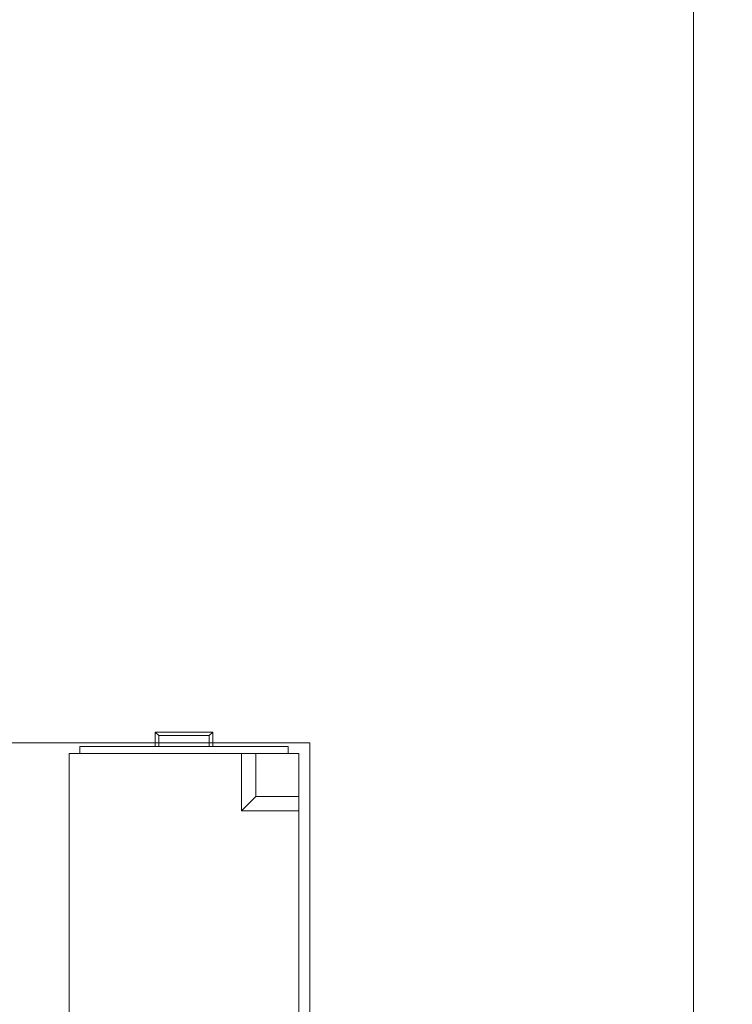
# Model space of a CAD drawing. Header units: inches. Extents: x -774 to 289, y -440 to 407.
# Tile 134 of 256: x 23 to 73, y 181 to 249. Entities that reach past the tile are written whole.
import ezdxf

# ---------------------------------------------------------------- set-up
doc = ezdxf.new("R2010")
doc.units = ezdxf.units.IN
doc.header["$MEASUREMENT"] = 0
for name, color, linetype, lineweight in [('A-FLOR', 192, 'Continuous', 13), ('A-ROOF', 132, 'Continuous', 13), ('I-FURN', 30, 'Continuous', 9)]:
    doc.layers.add(name, color=color, linetype=linetype, lineweight=lineweight)

# ---------------------------------------------------------------- blocks, each defined once
blk = doc.blocks.new('Desk - 60_ x 30_-131610-_3D_')
at = {"layer": 'I-FURN'}
mesh = blk.add_polyface(dxfattribs=at)
corners = [(54, 31.5, 21), (53.75, 31.25, 21), (50.25, 31.25, 21), (50, 31.5, 21)]
mesh.append_faces([[corners[k] for k in face] for face in [(0, 1, 2, 3)]])
mesh = blk.add_polyface(dxfattribs=at)
corners = [(54, 31.5, 21.5), (54, 31.5, 21), (50, 31.5, 21), (50, 31.5, 21.5)]
mesh.append_faces([[corners[k] for k in face] for face in [(0, 1, 2, 3)]])
mesh = blk.add_polyface(dxfattribs=at)
corners = [(53.75, 31.25, 21.5), (54, 31.5, 21.5), (50, 31.5, 21.5), (50.25, 31.25, 21.5)]
mesh.append_faces([[corners[k] for k in face] for face in [(0, 1, 2, 3)]])
mesh = blk.add_polyface(dxfattribs=at)
corners = [(54, 31.5, 25.75), (53.75, 31.25, 25.75), (50.25, 31.25, 25.75), (50, 31.5, 25.75)]
mesh.append_faces([[corners[k] for k in face] for face in [(3, 0, 1, 2)]])
mesh = blk.add_polyface(dxfattribs=at)
corners = [(54, 31.5, 26.25), (54, 31.5, 25.75), (50, 31.5, 25.75), (50, 31.5, 26.25)]
mesh.append_faces([[corners[k] for k in face] for face in [(3, 0, 1, 2)]])
mesh = blk.add_polyface(dxfattribs=at)
corners = [(53.75, 31.25, 26.25), (54, 31.5, 26.25), (50, 31.5, 26.25), (50.25, 31.25, 26.25)]
mesh.append_faces([[corners[k] for k in face] for face in [(0, 1, 2, 3)]])
mesh = blk.add_polyface(dxfattribs=at)
corners = [(50, 31.5, 21), (50.25, 31.25, 21), (50.25, 30.5, 21), (50, 30.5, 21)]
mesh.append_faces([[corners[k] for k in face] for face in [(3, 0, 1, 2)]])
mesh = blk.add_polyface(dxfattribs=at)
corners = [(50, 31.5, 21.5), (50, 31.5, 21), (50, 30.5, 21), (50, 30.5, 21.5)]
mesh.append_faces([[corners[k] for k in face] for face in [(0, 1, 2, 3)]])
mesh = blk.add_polyface(dxfattribs=at)
corners = [(50.25, 31.25, 21.5), (50, 31.5, 21.5), (50, 30.5, 21.5), (50.25, 30.5, 21.5)]
mesh.append_faces([[corners[k] for k in face] for face in [(0, 1, 2, 3)]])
mesh = blk.add_polyface(dxfattribs=at)
corners = [(50, 31.5, 25.75), (50.25, 31.25, 25.75), (50.25, 30.5, 25.75), (50, 30.5, 25.75)]
mesh.append_faces([[corners[k] for k in face] for face in [(3, 0, 1, 2)]])
mesh = blk.add_polyface(dxfattribs=at)
corners = [(50, 31.5, 26.25), (50, 31.5, 25.75), (50, 30.5, 25.75), (50, 30.5, 26.25)]
mesh.append_faces([[corners[k] for k in face] for face in [(3, 0, 1, 2)]])
mesh = blk.add_polyface(dxfattribs=at)
corners = [(50.25, 31.25, 26.25), (50, 31.5, 26.25), (50, 30.5, 26.25), (50.25, 30.5, 26.25)]
mesh.append_faces([[corners[k] for k in face] for face in [(0, 1, 2, 3)]])
mesh = blk.add_polyface(dxfattribs=at)
corners = [(53.75, 31.25, 21), (53.75, 31.25, 21.5), (50.25, 31.25, 21.5), (50.25, 31.25, 21)]
mesh.append_faces([[corners[k] for k in face] for face in [(0, 1, 2, 3)]])
mesh = blk.add_polyface(dxfattribs=at)
corners = [(53.75, 31.25, 25.75), (53.75, 31.25, 26.25), (50.25, 31.25, 26.25), (50.25, 31.25, 25.75)]
mesh.append_faces([[corners[k] for k in face] for face in [(0, 1, 2, 3)]])
mesh = blk.add_polyface(dxfattribs=at)
corners = [(50.25, 31.25, 21), (50.25, 31.25, 21.5), (50.25, 30.5, 21.5), (50.25, 30.5, 21)]
mesh.append_faces([[corners[k] for k in face] for face in [(3, 0, 1, 2)]])
mesh = blk.add_polyface(dxfattribs=at)
corners = [(50.25, 31.25, 25.75), (50.25, 31.25, 26.25), (50.25, 30.5, 26.25), (50.25, 30.5, 25.75)]
mesh.append_faces([[corners[k] for k in face] for face in [(3, 0, 1, 2)]])
mesh = blk.add_polyface(dxfattribs=at)
corners = [(54, 30.5, 21), (53.75, 30.5, 21), (53.75, 31.25, 21), (54, 31.5, 21)]
mesh.append_faces([[corners[k] for k in face] for face in [(0, 1, 2, 3)]])
mesh = blk.add_polyface(dxfattribs=at)
corners = [(53.75, 30.5, 21.5), (54, 30.5, 21.5), (54, 31.5, 21.5), (53.75, 31.25, 21.5)]
mesh.append_faces([[corners[k] for k in face] for face in [(3, 0, 1, 2)]])
mesh = blk.add_polyface(dxfattribs=at)
corners = [(54, 30.5, 25.75), (53.75, 30.5, 25.75), (53.75, 31.25, 25.75), (54, 31.5, 25.75)]
mesh.append_faces([[corners[k] for k in face] for face in [(0, 1, 2, 3)]])
mesh = blk.add_polyface(dxfattribs=at)
corners = [(53.75, 30.5, 26.25), (54, 30.5, 26.25), (54, 31.5, 26.25), (53.75, 31.25, 26.25)]
mesh.append_faces([[corners[k] for k in face] for face in [(3, 0, 1, 2)]])
mesh = blk.add_polyface(dxfattribs=at)
corners = [(53.75, 30.5, 21), (53.75, 30.5, 21.5), (53.75, 31.25, 21.5), (53.75, 31.25, 21)]
mesh.append_faces([[corners[k] for k in face] for face in [(3, 0, 1, 2)]])
mesh = blk.add_polyface(dxfattribs=at)
corners = [(53.75, 30.5, 25.75), (53.75, 30.5, 26.25), (53.75, 31.25, 26.25), (53.75, 31.25, 25.75)]
mesh.append_faces([[corners[k] for k in face] for face in [(3, 0, 1, 2)]])
mesh = blk.add_polyface(dxfattribs=at)
corners = [(54, 30.5, 21.5), (54, 30.5, 21), (54, 31.5, 21), (54, 31.5, 21.5)]
mesh.append_faces([[corners[k] for k in face] for face in [(0, 1, 2, 3)]])
mesh = blk.add_polyface(dxfattribs=at)
corners = [(54, 30.5, 26.25), (54, 30.5, 25.75), (54, 31.5, 25.75), (54, 31.5, 26.25)]
mesh.append_faces([[corners[k] for k in face] for face in [(3, 0, 1, 2)]])
mesh = blk.add_polyface(dxfattribs=at)
corners = [(60.75, 30.75, 30), (-0.75, 30.75, 30), (-0.75, -0.75, 30), (60.75, -0.75, 30)]
mesh.append_faces([[corners[k] for k in face] for face in [(3, 0, 1, 2)]])
mesh = blk.add_polyface(dxfattribs=at)
corners = [(60.75, 30.75, 28.5), (60.75, -0.75, 28.5), (-0.75, -0.75, 28.5), (-0.75, 30.75, 28.5)]
mesh.append_faces([[corners[k] for k in face] for face in [(2, 3, 0, 1)]])
mesh = blk.add_polyface(dxfattribs=at)
corners = [(-0.75, 30.75, 30), (60.75, 30.75, 30), (60.75, 30.75, 28.5), (-0.75, 30.75, 28.5)]
mesh.append_faces([[corners[k] for k in face] for face in [(0, 1, 2, 3)]])
mesh = blk.add_polyface(dxfattribs=at)
corners = [(44.75, 30.5, 27.75), (59.25, 30.5, 27.75), (59.25, 30.5, 23.75), (44.75, 30.5, 23.75), (59.25, 30.5, 23), (59.25, 30.5, 6.75), (44.75, 30.5, 6.75), (44.75, 30.5, 23)]
mesh.append_faces([[corners[k] for k in face] for face in [(1, 2, 3, 0), (4, 5, 6, 7)]])
mesh = blk.add_polyface(dxfattribs=at)
corners = [(44.75, 30, 23.75), (44.75, 30, 27.75), (44.75, 30.5, 27.75), (44.75, 30.5, 23.75)]
mesh.append_faces([[corners[k] for k in face] for face in [(0, 1, 2, 3)]])
mesh = blk.add_polyface(dxfattribs=at)
corners = [(59.25, 30, 23.75), (44.75, 30, 23.75), (44.75, 30.5, 23.75), (59.25, 30.5, 23.75)]
mesh.append_faces([[corners[k] for k in face] for face in [(3, 0, 1, 2)]])
mesh = blk.add_polyface(dxfattribs=at)
corners = [(44.75, 30, 27.75), (59.25, 30, 27.75), (59.25, 30.5, 27.75), (44.75, 30.5, 27.75)]
mesh.append_faces([[corners[k] for k in face] for face in [(0, 1, 2, 3)]])
mesh = blk.add_polyface(dxfattribs=at)
corners = [(44.75, 30, 23), (59.25, 30, 23), (59.25, 30.5, 23), (44.75, 30.5, 23)]
mesh.append_faces([[corners[k] for k in face] for face in [(0, 1, 2, 3)]])
mesh = blk.add_polyface(dxfattribs=at)
corners = [(44.75, 30, 6.75), (44.75, 30, 23), (44.75, 30.5, 23), (44.75, 30.5, 6.75)]
mesh.append_faces([[corners[k] for k in face] for face in [(0, 1, 2, 3)]])
mesh = blk.add_polyface(dxfattribs=at)
corners = [(59.25, 30, 6.75), (44.75, 30, 6.75), (44.75, 30.5, 6.75), (59.25, 30.5, 6.75)]
mesh.append_faces([[corners[k] for k in face] for face in [(3, 0, 1, 2)]])
mesh = blk.add_polyface(dxfattribs=at)
corners = [(50.25, 30.5, 21.5), (50, 30.5, 21.5), (50, 30.5, 21), (50.25, 30.5, 21), (50.25, 30.5, 26.25), (50, 30.5, 26.25), (50, 30.5, 25.75), (50.25, 30.5, 25.75)]
mesh.append_faces([[corners[k] for k in face] for face in [(3, 0, 1, 2), (4, 5, 6, 7)]])
mesh = blk.add_polyface(dxfattribs=at)
corners = [(53.75, 30.5, 21.5), (53.75, 30.5, 21), (54, 30.5, 21), (54, 30.5, 21.5), (53.75, 30.5, 26.25), (53.75, 30.5, 25.75), (54, 30.5, 25.75), (54, 30.5, 26.25)]
mesh.append_faces([[corners[k] for k in face] for face in [(1, 2, 3, 0), (4, 5, 6, 7)]])
mesh = blk.add_polyface(dxfattribs=at)
corners = [(59.25, 30, 27.75), (59.25, 30, 23.75), (59.25, 30.5, 23.75), (59.25, 30.5, 27.75)]
mesh.append_faces([[corners[k] for k in face] for face in [(0, 1, 2, 3)]])
mesh = blk.add_polyface(dxfattribs=at)
corners = [(59.25, 30, 23), (59.25, 30, 6.75), (59.25, 30.5, 6.75), (59.25, 30.5, 23)]
mesh.append_faces([[corners[k] for k in face] for face in [(0, 1, 2, 3)]])
mesh = blk.add_polyface(dxfattribs=at)
corners = [(60.75, 30.75, 30), (60.75, -0.75, 30), (60.75, -0.75, 28.5), (60.75, 30.75, 28.5)]
mesh.append_faces([[corners[k] for k in face] for face in [(0, 1, 2, 3)]])
mesh = blk.add_polyface(dxfattribs=at)
corners = [(16, 30, 28.5), (0, 30, 28.5), (0, 0, 28.5), (60, 0, 28.5), (60, 30, 28.5), (44, 30, 28.5), (44, 2, 28.5), (16, 2, 28.5)]
mesh.append_faces([[corners[k] for k in face] for face in [(3, 6, 7, 2)]], dxfattribs={"vtx0": -1, "vtx2": -1})
mesh.append_faces([[corners[k] for k in face] for face in [(4, 5, 6, 3)]], dxfattribs={"vtx2": -1})
mesh.append_faces([[corners[k] for k in face] for face in [(7, 0, 1, 2)]], dxfattribs={"vtx3": -1})
mesh = blk.add_polyface(dxfattribs=at)
corners = [(16, 30, 6), (16, 2, 6), (44, 2, 6), (44, 30, 6), (60, 30, 6), (60, 0, 6), (0, 0, 6), (0, 30, 6)]
mesh.append_faces([[corners[k] for k in face] for face in [(6, 1, 2, 5)]], dxfattribs={"vtx0": -1, "vtx2": -1})
mesh.append_faces([[corners[k] for k in face] for face in [(7, 0, 1, 6)]], dxfattribs={"vtx2": -1})
mesh.append_faces([[corners[k] for k in face] for face in [(2, 3, 4, 5)]], dxfattribs={"vtx3": -1})
mesh = blk.add_polyface(dxfattribs=at)
corners = [(44, 30, 28.5), (60, 30, 28.5), (60, 30, 6), (44, 30, 6)]
mesh.append_faces([[corners[k] for k in face] for face in [(0, 1, 2, 3)]])
mesh = blk.add_polyface(dxfattribs=at)
corners = [(44, 2, 28.5), (44, 30, 28.5), (44, 30, 6), (44, 2, 6)]
mesh.append_faces([[corners[k] for k in face] for face in [(0, 1, 2, 3)]])
mesh = blk.add_polyface(dxfattribs=at)
corners = [(44.75, 30, 27.75), (44.75, 30, 23.75), (59.25, 30, 23.75), (59.25, 30, 27.75), (59.25, 30, 23), (44.75, 30, 23), (44.75, 30, 6.75), (59.25, 30, 6.75)]
mesh.append_faces([[corners[k] for k in face] for face in [(2, 3, 0, 1), (7, 4, 5, 6)]])
mesh = blk.add_polyface(dxfattribs=at)
corners = [(56, 30, 6), (56, 26, 6), (60, 26, 6), (60, 30, 6)]
mesh.append_faces([[corners[k] for k in face] for face in [(3, 0, 1, 2)]])
mesh = blk.add_polyface(dxfattribs=at)
corners = [(57, 30), (57, 27), (56, 26, 6), (56, 30, 6)]
mesh.append_faces([[corners[k] for k in face] for face in [(3, 0, 1, 2)]])
mesh = blk.add_polyface(dxfattribs=at)
corners = [(60, 30), (57, 30), (56, 30, 6), (60, 30, 6)]
mesh.append_faces([[corners[k] for k in face] for face in [(3, 0, 1, 2)]])
mesh = blk.add_polyface(dxfattribs=at)
corners = [(57, 30), (60, 30), (60, 27), (57, 27)]
mesh.append_faces([[corners[k] for k in face] for face in [(0, 1, 2, 3)]])
mesh = blk.add_polyface(dxfattribs=at)
corners = [(60, 27), (60, 30), (60, 30, 6), (60, 26, 6)]
mesh.append_faces([[corners[k] for k in face] for face in [(2, 3, 0, 1)]])
mesh = blk.add_polyface(dxfattribs=at)
corners = [(60, 30, 28.5), (60, 0, 28.5), (60, 0, 6), (60, 30, 6)]
mesh.append_faces([[corners[k] for k in face] for face in [(0, 1, 2, 3)]])
mesh = blk.add_polyface(dxfattribs=at)
corners = [(57, 27), (60, 27), (60, 26, 6), (56, 26, 6)]
mesh.append_faces([[corners[k] for k in face] for face in [(2, 3, 0, 1)]])

msp = doc.modelspace()

# ---------------------------------------------------------------- block references
at = {"layer": 'I-FURN'}
msp.add_blockref('Desk - 60_ x 30_-131610-_3D_', (-17.555, 167.997, 120), dxfattribs=at)

# ---------------------------------------------------------------- meshes
at = {"layer": 'A-FLOR'}
mesh = msp.add_polyface(dxfattribs=at)
corners = [(135.445, 302.644, -12), (135.445, -125.356, -12), (-160.555, -125.356, -12), (-160.555, 302.644, -12)]
mesh.append_faces([[corners[k] for k in face] for face in [(2, 3, 0, 1)]])
mesh = msp.add_polyface(dxfattribs=at)
corners = [(135.445, 302.644), (-160.555, 302.644), (-160.555, -125.356), (135.445, -125.356)]
mesh.append_faces([[corners[k] for k in face] for face in [(2, 3, 0, 1)]])
mesh = msp.add_polyface(dxfattribs=at)
corners = [(127.445, 294.644, 109.25), (127.445, -117.356, 109.25), (-152.555, -117.356, 109.25), (-152.555, -13.356, 109.25), (-104.555, -13.356, 109.25), (-104.555, 173.644, 109.25), (-152.555, 173.644, 109.25), (-152.555, 294.644, 109.25)]
mesh.append_faces([[corners[k] for k in face] for face in [(4, 1, 2, 3)]], dxfattribs={"vtx0": -1})
mesh.append_faces([[corners[k] for k in face] for face in [(1, 4, 5)]], dxfattribs={"vtx0": -1, "vtx2": -1})
mesh.append_faces([[corners[k] for k in face] for face in [(5, 7, 0, 1)]], dxfattribs={"vtx0": -1, "vtx3": -1})
mesh.append_faces([[corners[k] for k in face] for face in [(6, 7, 5)]], dxfattribs={"vtx1": -1})
mesh = msp.add_polyface(dxfattribs=at)
corners = [(127.445, -117.356, 120), (127.445, 294.644, 120), (-152.555, 294.644, 120), (-152.555, 173.644, 120), (-104.555, 173.644, 120), (-104.555, -13.356, 120), (-152.555, -13.356, 120), (-152.555, -117.356, 120)]
mesh.append_faces([[corners[k] for k in face] for face in [(5, 0, 4)]], dxfattribs={"vtx0": -1, "vtx1": -1})
mesh.append_faces([[corners[k] for k in face] for face in [(7, 0, 5, 6)]], dxfattribs={"vtx1": -1})
mesh.append_faces([[corners[k] for k in face] for face in [(1, 2, 4, 0)]], dxfattribs={"vtx1": -1, "vtx2": -1})
mesh.append_faces([[corners[k] for k in face] for face in [(2, 3, 4)]], dxfattribs={"vtx2": -1})
at = {"layer": 'A-ROOF'}
mesh = msp.add_polyface(dxfattribs=at)
corners = [(-12.555, -137.356, 318.651), (69.914, -137.356, 277.416), (104.275, -137.356, 260.236), (104.275, 314.644, 260.236), (69.914, 314.644, 277.416), (-12.555, 314.644, 318.651)]
mesh.append_faces([[corners[k] for k in face] for face in [(5, 0, 1, 4)]], dxfattribs={"vtx2": -1})
mesh.append_faces([[corners[k] for k in face] for face in [(1, 2, 3, 4)]], dxfattribs={"vtx3": -1})
mesh = msp.add_polyface(dxfattribs=at)
corners = [(-12.555, -137.356, 305.234), (-12.555, 314.644, 305.234), (69.914, 314.644, 264), (94.828, 314.644, 251.543), (94.828, -137.356, 251.543), (69.914, -137.356, 264)]
mesh.append_faces([[corners[k] for k in face] for face in [(3, 4, 5, 2)]], dxfattribs={"vtx2": -1})
mesh.append_faces([[corners[k] for k in face] for face in [(5, 0, 1, 2)]], dxfattribs={"vtx3": -1})

doc.saveas('drawing.dxf')
